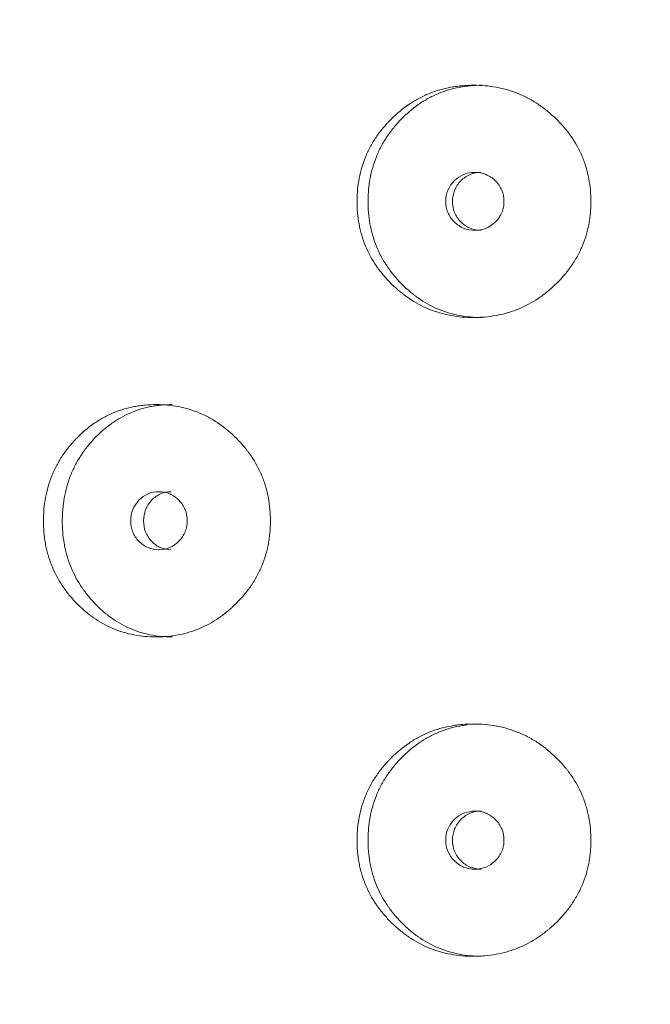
# Model space of a CAD drawing. Header units: millimetres. Extents: x 4 to 1188, y 1 to 840.
# Tile 68 of 197: x 350.48 to 353.58, y 398.27 to 403.11. Entities that reach past the tile are written whole.
import ezdxf

# ---------------------------------------------------------------- set-up
doc = ezdxf.new("R2010")
doc.units = ezdxf.units.MM
doc.layers.add('1', color=7, linetype='Continuous')
doc.styles.add('Arial Unicode MS', font='Arial Unicode MS')
doc.dimstyles.get("Standard").update_dxf_attribs({"dimtxt": 0.18, "dimasz": 0.18, "dimexe": 0.18, "dimexo": 0.0625, "dimgap": 0.09, "dimtad": 0, "dimtih": 1, "dimtoh": 1, "dimdec": 4, "dimzin": 0, "dimdsep": 46, "dimtxsty": 'Standard', "dimcen": 0.09, "dimadec": 0, "dimazin": 0, "dimtfac": 1, "dimtdec": 4, "dimtofl": 0, "dimtmove": 0, "dimatfit": 3, "dimfxl": 0, "dimtolj": 1, "dimtzin": 0, "dimarcsym": 0})

# ---------------------------------------------------------------- blocks, each defined once
blk = doc.blocks.new('_U16')
at = {"layer": '1', "color": 18, "lineweight": 35}
for p, q in [((344.5925, 527.4114), (404.5206, 527.4114)), ((402.5206, 527.4114), (402.5206, 270.3119)), ((366.0211, 270.3119), (404.5206, 270.3119))]:
    blk.add_line(p, q, dxfattribs=at)
at = {"layer": '1', "color": 18, "lineweight": 70}
for points in [[(402.5206, 527.4114), (403.2965, 523.9114), (401.7447, 523.9114)], [(402.5206, 270.3119), (401.7447, 273.8119), (403.2965, 273.8119)]]:
    blk.add_solid(points, dxfattribs=at)
at = {"layer": '1', "color": 18, "linetype": 'Continuous', "lineweight": 13, "insert": (400.4507, 388.3042), "char_height": 5, "attachment_point": 7, "rotation": 90, "line_spacing_factor": 1.047437, "style": 'Arial Unicode MS'}
blk.add_mtext('\\fArial Unicode MS|b0|i0;\\W1.0000;{\\H1.21x;(}1800{\\H1.21x;)}', dxfattribs=at)

msp = doc.modelspace()

# ---------------------------------------------------------------- linework, layer by layer
at = {"layer": '1', "color": 154, "linetype": 'Continuous', "lineweight": 13}
for points, knots in [([(353.2912, 402.219), (353.2912, 402.2166), (353.2912, 402.2142), (353.2912, 402.2094), (353.291, 402.2023), (353.2905, 402.1856), (353.2889, 402.1619), (353.2867, 402.143), (353.2848, 402.1288), (353.284, 402.1241), (353.2825, 402.1147), (353.2816, 402.11), (353.2736, 402.0682), (353.2627, 402.0323), (353.2407, 401.9804), (353.2324, 401.9635), (353.2209, 401.9427), (353.2185, 401.9386), (353.2136, 401.9304), (353.2062, 401.9182), (353.1983, 401.9064), (353.182, 401.8832), (353.1705, 401.8684), (353.1521, 401.847), (353.1458, 401.84), (353.133, 401.8262), (353.1264, 401.8195), (353.1129, 401.8062), (353.106, 401.7998), (353.0954, 401.7903), (353.0918, 401.7871), (353.0846, 401.7809), (353.081, 401.7779), (353.0627, 401.763), (353.0476, 401.7518), (353.001, 401.7205), (352.9679, 401.7028), (352.9284, 401.6868), (352.924, 401.6851), (352.9151, 401.6818), (352.9018, 401.677), (352.8884, 401.6728), (352.8614, 401.665), (352.8433, 401.6608), (352.8066, 401.6541), (352.7881, 401.6517), (352.7601, 401.6492), (352.7507, 401.6486), (352.7366, 401.648), (352.7319, 401.6479), (352.7225, 401.6477), (352.7178, 401.6476), (352.6755, 401.6477), (352.6383, 401.6508), (352.5832, 401.6611), (352.565, 401.6654), (352.5287, 401.676), (352.5111, 401.6822), (352.4595, 401.7035), (352.4187, 401.7256), (352.3806, 401.7529), (352.3656, 401.7642), (352.3582, 401.7701), (352.3364, 401.7881), (352.3226, 401.8008), (352.296, 401.8272), (352.2832, 401.8409), (352.2651, 401.8625), (352.2562, 401.8735), (352.2477, 401.8848), (352.2422, 401.8925), (352.2394, 401.8964), (352.2152, 401.9314), (352.1972, 401.9643), (352.1757, 402.0161), (352.1678, 402.0382), (352.1614, 402.061), (352.159, 402.0702), (352.1578, 402.0748), (352.1545, 402.0887), (352.1525, 402.098), (352.1439, 402.1445), (352.14, 402.1915), (352.1411, 402.2389), (352.142, 402.2579), (352.1427, 402.2674), (352.1453, 402.2957), (352.1479, 402.3144), (352.1584, 402.3698), (352.1691, 402.4058), (352.1856, 402.4453), (352.1875, 402.4496), (352.1915, 402.4583), (352.1975, 402.4712), (352.204, 402.4837), (352.2176, 402.5083), (352.2274, 402.5242), (352.2487, 402.5549), (352.2601, 402.5697), (352.2783, 402.5912), (352.2845, 402.5982), (352.2941, 402.6086), (352.2974, 402.612), (352.3039, 402.6188), (352.3073, 402.6222), (352.3374, 402.6519), (352.3661, 402.6758), (352.4125, 402.7072), (352.4285, 402.7169), (352.4493, 402.728), (352.4535, 402.7302), (352.4619, 402.7344), (352.4662, 402.7365), (352.4789, 402.7424), (352.4874, 402.7462), (352.5305, 402.7637), (352.5661, 402.7739), (352.6119, 402.7823), (352.6257, 402.7845), (352.6397, 402.7862), (352.6491, 402.7872), (352.6538, 402.7877), (352.6772, 402.7897), (352.6959, 402.7905), (352.752, 402.7905), (352.7892, 402.7874), (352.831, 402.7797), (352.8357, 402.7787), (352.8449, 402.7768), (352.8587, 402.7737), (352.8904, 402.7653), (352.9343, 402.75), (352.9765, 402.7302), (353.0051, 402.7139), (353.0172, 402.7065), (353.0251, 402.7014), (353.0291, 402.6988), (353.0645, 402.675), (353.0934, 402.651), (353.1338, 402.6114), (353.1467, 402.5976), (353.1621, 402.5796), (353.1652, 402.5759), (353.1711, 402.5686), (353.18, 402.5574), (353.1883, 402.5461), (353.2152, 402.5075), (353.2335, 402.4748), (353.2519, 402.4312), (353.2554, 402.4223), (353.2618, 402.4044), (353.2648, 402.3954), (353.2729, 402.3682), (353.2774, 402.3499), (353.2879, 402.2946), (353.2912, 402.2571), (353.2912, 402.219)], [0, 0, 0, 0, 0.001953, 0.001953, 0.003906, 0.007813, 0.015625, 0.023437, 0.023437, 0.027344, 0.027344, 0.03125, 0.03125, 0.0625, 0.0625, 0.078125, 0.078125, 0.082031, 0.082031, 0.085937, 0.09375, 0.09375, 0.109375, 0.109375, 0.117187, 0.117187, 0.125, 0.125, 0.132812, 0.132812, 0.136719, 0.136719, 0.140625, 0.140625, 0.15625, 0.15625, 0.1875, 0.1875, 0.191406, 0.191406, 0.195312, 0.203125, 0.203125, 0.21875, 0.21875, 0.234375, 0.234375, 0.242187, 0.242187, 0.246094, 0.246094, 0.25, 0.25, 0.28125, 0.28125, 0.296875, 0.296875, 0.3125, 0.3125, 0.34375, 0.351562, 0.351562, 0.359375, 0.359375, 0.375, 0.375, 0.390625, 0.390625, 0.398437, 0.402344, 0.402344, 0.40625, 0.40625, 0.4375, 0.4375, 0.453125, 0.457031, 0.457031, 0.460937, 0.460937, 0.46875, 0.46875, 0.5, 0.507812, 0.507812, 0.515625, 0.515625, 0.53125, 0.53125, 0.5625, 0.5625, 0.566406, 0.566406, 0.570312, 0.578125, 0.578125, 0.59375, 0.59375, 0.609375, 0.609375, 0.617187, 0.617187, 0.621094, 0.621094, 0.625, 0.625, 0.65625, 0.65625, 0.671875, 0.671875, 0.675781, 0.675781, 0.679687, 0.679687, 0.6875, 0.6875, 0.71875, 0.71875, 0.726562, 0.730469, 0.730469, 0.734375, 0.734375, 0.75, 0.75, 0.78125, 0.78125, 0.785156, 0.785156, 0.789062, 0.796875, 0.8125, 0.828125, 0.835937, 0.839844, 0.839844, 0.84375, 0.84375, 0.875, 0.875, 0.890625, 0.890625, 0.894531, 0.894531, 0.898437, 0.90625, 0.90625, 0.9375, 0.9375, 0.945313, 0.945313, 0.953125, 0.953125, 0.96875, 0.96875, 1, 1, 1, 1]), ([(352.7537, 401.6476), (352.7533, 401.6476), (352.753, 401.6476), (352.7156, 401.6477), (352.6789, 401.6509), (352.6335, 401.6597), (352.6244, 401.6617), (352.6109, 401.6651), (352.6064, 401.6663), (352.5974, 401.6687), (352.5751, 401.6752), (352.5535, 401.6832), (352.503, 401.7048), (352.4671, 401.7251), (352.4333, 401.7496), (352.4259, 401.7551), (352.4222, 401.758), (352.4112, 401.7666), (352.404, 401.7725), (352.3829, 401.7907), (352.3695, 401.8034), (352.3437, 401.8299), (352.3314, 401.8437), (352.3138, 401.8654), (352.3081, 401.8727), (352.2998, 401.884), (352.2971, 401.8878), (352.2917, 401.8955), (352.2891, 401.8993), (352.2659, 401.9343), (352.2487, 401.9669), (352.2281, 402.0184), (352.2206, 402.0403), (352.2145, 402.0629), (352.2122, 402.072), (352.2111, 402.0766), (352.2079, 402.0904), (352.206, 402.0995), (352.1978, 402.1455), (352.1942, 402.1919), (352.1953, 402.2386), (352.1961, 402.2574), (352.1967, 402.2668), (352.1992, 402.2948), (352.2017, 402.3133), (352.2117, 402.368), (352.2219, 402.4037), (352.2377, 402.4428), (352.2395, 402.4472), (352.2432, 402.4558), (352.249, 402.4686), (352.2552, 402.4811), (352.2682, 402.5057), (352.2872, 402.5374), (352.3092, 402.567), (352.3268, 402.5886), (352.3328, 402.5956), (352.3452, 402.6095), (352.3516, 402.6163), (352.3841, 402.6496), (352.412, 402.6738), (352.4498, 402.7003), (352.4613, 402.7079), (352.4732, 402.7152), (352.4812, 402.7199), (352.4853, 402.7222), (352.5056, 402.7336), (352.5222, 402.7416), (352.573, 402.763), (352.608, 402.7735), (352.6533, 402.7821), (352.6624, 402.7836), (352.6762, 402.7856), (352.6808, 402.7861), (352.6901, 402.7872), (352.6947, 402.7877), (352.7176, 402.7897), (352.7358, 402.7905), (352.7541, 402.7905)], [0, 0, 0, 0, 0.000594, 0.000594, 0.063078, 0.063078, 0.078699, 0.078699, 0.08651, 0.08651, 0.09432, 0.125562, 0.125562, 0.188047, 0.195857, 0.195857, 0.203668, 0.203668, 0.219289, 0.219289, 0.250531, 0.250531, 0.281773, 0.281773, 0.297394, 0.297394, 0.305205, 0.305205, 0.313015, 0.313015, 0.3755, 0.3755, 0.406742, 0.414553, 0.414553, 0.422363, 0.422363, 0.437984, 0.437984, 0.500469, 0.51609, 0.51609, 0.531711, 0.531711, 0.562953, 0.562953, 0.625437, 0.625437, 0.633248, 0.633248, 0.641058, 0.65668, 0.65668, 0.687922, 0.719164, 0.719164, 0.734785, 0.734785, 0.750406, 0.750406, 0.812891, 0.812891, 0.828512, 0.836322, 0.836322, 0.844133, 0.844133, 0.875375, 0.875375, 0.937859, 0.937859, 0.95348, 0.95348, 0.961291, 0.961291, 0.969101, 0.969101, 1, 1, 1, 1]), ([(352.5771, 402.2191), (352.5771, 402.1994), (352.5805, 402.1813), (352.5943, 402.1477), (352.6046, 402.1325), (352.6328, 402.1044), (352.6483, 402.0939), (352.6821, 402.0798), (352.7002, 402.0763), (352.7598, 402.0763), (352.7936, 402.0901), (352.8357, 402.1321), (352.8462, 402.1475), (352.8567, 402.1727), (352.8593, 402.1815), (352.8628, 402.1997), (352.8637, 402.209), (352.8636, 402.2388), (352.8601, 402.2571), (352.8496, 402.2823), (352.8453, 402.2904), (352.8349, 402.3056), (352.8289, 402.3128), (352.8077, 402.3338), (352.7921, 402.3444), (352.7583, 402.3584), (352.7402, 402.3619), (352.6805, 402.3618), (352.6466, 402.3477), (352.5912, 402.2922), (352.5773, 402.2583), (352.5771, 402.2191)], [0, 0, 0, 0, 0.0625, 0.0625, 0.125, 0.125, 0.1875, 0.1875, 0.25, 0.25, 0.375, 0.375, 0.4375, 0.4375, 0.46875, 0.46875, 0.5, 0.5, 0.5625, 0.5625, 0.59375, 0.59375, 0.625, 0.625, 0.6875, 0.6875, 0.75, 0.75, 0.875, 0.875, 1, 1, 1, 1]), ([(352.751, 402.3619), (352.7509, 402.3619), (352.7323, 402.3619), (352.6952, 402.3551), (352.649, 402.3223), (352.617, 402.2753), (352.6105, 402.2379), (352.6104, 402.2191)], [0, 0, 0, 0, 0.000568, 0.250749, 0.500333, 0.749366, 1, 1, 1, 1]), ([(352.6104, 402.2191), (352.6104, 402.2004), (352.6167, 402.1629), (352.649, 402.1161), (352.695, 402.0831), (352.7321, 402.0763), (352.7506, 402.0763)], [0, 0, 0, 0, 0.249735, 0.499453, 0.751023, 1, 1, 1, 1]), ([(351.7146, 400.6475), (351.7146, 400.6452), (351.7146, 400.6428), (351.7146, 400.638), (351.7145, 400.6309), (351.7139, 400.6142), (351.7124, 400.5905), (351.7103, 400.5715), (351.7083, 400.5574), (351.7076, 400.5526), (351.7061, 400.5433), (351.7053, 400.5386), (351.6974, 400.4967), (351.6868, 400.4608), (351.6653, 400.409), (351.6572, 400.392), (351.6459, 400.3713), (351.6435, 400.3671), (351.6388, 400.3589), (351.6315, 400.3468), (351.6238, 400.335), (351.608, 400.3118), (351.5967, 400.2969), (351.5787, 400.2755), (351.5726, 400.2685), (351.56, 400.2548), (351.5536, 400.248), (351.5404, 400.2348), (351.5337, 400.2283), (351.5234, 400.2188), (351.5199, 400.2157), (351.5129, 400.2095), (351.5093, 400.2065), (351.4915, 400.1915), (351.4768, 400.1803), (351.4313, 400.1491), (351.3992, 400.1314), (351.3607, 400.1154), (351.3564, 400.1137), (351.3478, 400.1103), (351.3348, 400.1056), (351.3218, 400.1013), (351.2955, 400.0936), (351.2779, 400.0894), (351.2422, 400.0827), (351.2242, 400.0802), (351.1971, 400.0778), (351.188, 400.0772), (351.1743, 400.0766), (351.1697, 400.0765), (351.1605, 400.0763), (351.156, 400.0762), (351.1149, 400.0762), (351.0788, 400.0794), (351.0255, 400.0896), (351.0078, 400.094), (350.9727, 400.1046), (350.9556, 400.1108), (350.9057, 400.1321), (350.8662, 400.1542), (350.8294, 400.1814), (350.8149, 400.1928), (350.8077, 400.1986), (350.7867, 400.2167), (350.7733, 400.2294), (350.7477, 400.2557), (350.7354, 400.2695), (350.7178, 400.291), (350.7093, 400.302), (350.7011, 400.3134), (350.6957, 400.3211), (350.6931, 400.3249), (350.6698, 400.36), (350.6524, 400.3928), (350.6316, 400.4446), (350.6241, 400.4668), (350.6179, 400.4896), (350.6155, 400.4987), (350.6144, 400.5034), (350.6112, 400.5173), (350.6093, 400.5266), (350.601, 400.5731), (350.5972, 400.6201), (350.5983, 400.6674), (350.5992, 400.6864), (350.5998, 400.696), (350.6023, 400.7243), (350.6048, 400.743), (350.615, 400.7984), (350.6253, 400.8344), (350.6412, 400.8738), (350.6431, 400.8782), (350.6468, 400.8869), (350.6526, 400.8997), (350.6589, 400.9123), (350.672, 400.9369), (350.6815, 400.9528), (350.702, 400.9835), (350.713, 400.9983), (350.7306, 401.0198), (350.7366, 401.0268), (350.7459, 401.0372), (350.749, 401.0406), (350.7553, 401.0474), (350.7585, 401.0507), (350.7876, 401.0805), (350.8154, 401.1044), (350.8602, 401.1358), (350.8757, 401.1455), (350.8959, 401.1566), (350.8999, 401.1588), (350.908, 401.163), (350.9121, 401.165), (350.9244, 401.171), (350.9327, 401.1747), (350.9744, 401.1922), (351.0089, 401.2025), (351.0532, 401.2109), (351.0667, 401.2131), (351.0802, 401.2148), (351.0893, 401.2158), (351.0939, 401.2163), (351.1166, 401.2183), (351.1347, 401.2191), (351.1892, 401.2191), (351.2254, 401.216), (351.266, 401.2082), (351.2705, 401.2073), (351.2795, 401.2054), (351.2929, 401.2023), (351.3237, 401.1939), (351.3664, 401.1786), (351.4075, 401.1588), (351.4354, 401.1425), (351.4471, 401.135), (351.4549, 401.1299), (351.4588, 401.1273), (351.4932, 401.1035), (351.5215, 401.0795), (351.5608, 401.04), (351.5734, 401.0262), (351.5885, 401.0081), (351.5915, 401.0045), (351.5973, 400.9971), (351.6059, 400.986), (351.6141, 400.9746), (351.6404, 400.9361), (351.6582, 400.9033), (351.6762, 400.8598), (351.6796, 400.8509), (351.6859, 400.833), (351.6888, 400.824), (351.6968, 400.7968), (351.7011, 400.7785), (351.7114, 400.7232), (351.7146, 400.6856), (351.7146, 400.6475)], [0, 0, 0, 0, 0.001953, 0.001953, 0.003906, 0.007812, 0.015625, 0.023437, 0.023437, 0.027344, 0.027344, 0.03125, 0.03125, 0.0625, 0.0625, 0.078125, 0.078125, 0.082031, 0.082031, 0.085937, 0.09375, 0.09375, 0.109375, 0.109375, 0.117187, 0.117187, 0.125, 0.125, 0.132812, 0.132812, 0.136719, 0.136719, 0.140625, 0.140625, 0.15625, 0.15625, 0.1875, 0.1875, 0.191406, 0.191406, 0.195312, 0.203125, 0.203125, 0.21875, 0.21875, 0.234375, 0.234375, 0.242187, 0.242187, 0.246094, 0.246094, 0.25, 0.25, 0.28125, 0.28125, 0.296875, 0.296875, 0.3125, 0.3125, 0.34375, 0.351562, 0.351562, 0.359375, 0.359375, 0.375, 0.375, 0.390625, 0.390625, 0.398437, 0.402344, 0.402344, 0.40625, 0.40625, 0.4375, 0.4375, 0.453125, 0.457031, 0.457031, 0.460937, 0.460937, 0.46875, 0.46875, 0.5, 0.507812, 0.507812, 0.515625, 0.515625, 0.53125, 0.53125, 0.5625, 0.5625, 0.566406, 0.566406, 0.570312, 0.578125, 0.578125, 0.59375, 0.59375, 0.609375, 0.609375, 0.617187, 0.617187, 0.621094, 0.621094, 0.625, 0.625, 0.65625, 0.65625, 0.671875, 0.671875, 0.675781, 0.675781, 0.679687, 0.679687, 0.6875, 0.6875, 0.71875, 0.71875, 0.726562, 0.730469, 0.730469, 0.734375, 0.734375, 0.75, 0.75, 0.78125, 0.78125, 0.785156, 0.785156, 0.789062, 0.796875, 0.8125, 0.828125, 0.835937, 0.839844, 0.839844, 0.84375, 0.84375, 0.875, 0.875, 0.890625, 0.890625, 0.894531, 0.894531, 0.898437, 0.90625, 0.90625, 0.9375, 0.9375, 0.945313, 0.945313, 0.953125, 0.953125, 0.96875, 0.96875, 1, 1, 1, 1]), ([(351.231, 400.0762), (351.2307, 400.0762), (351.2303, 400.0762), (351.194, 400.0763), (351.1584, 400.0795), (351.1144, 400.0883), (351.1057, 400.0903), (351.0926, 400.0936), (351.0882, 400.0948), (351.0795, 400.0973), (351.0579, 400.1038), (351.037, 400.1117), (350.9881, 400.1334), (350.9534, 400.1536), (350.9208, 400.1781), (350.9135, 400.1837), (350.91, 400.1865), (350.8993, 400.1952), (350.8924, 400.2011), (350.872, 400.2192), (350.8591, 400.232), (350.8342, 400.2585), (350.8223, 400.2723), (350.8053, 400.2939), (350.7998, 400.3013), (350.7918, 400.3126), (350.7892, 400.3164), (350.784, 400.324), (350.7815, 400.3279), (350.7591, 400.3628), (350.7425, 400.3955), (350.7227, 400.447), (350.7155, 400.4689), (350.7096, 400.4915), (350.7073, 400.5006), (350.7063, 400.5052), (350.7032, 400.5189), (350.7014, 400.5281), (350.6935, 400.5741), (350.69, 400.6205), (350.691, 400.6672), (350.6918, 400.686), (350.6924, 400.6954), (350.6948, 400.7234), (350.6972, 400.7418), (350.7069, 400.7966), (350.7167, 400.8323), (350.7319, 400.8714), (350.7336, 400.8758), (350.7373, 400.8844), (350.7428, 400.8972), (350.7488, 400.9097), (350.7614, 400.9342), (350.7797, 400.9659), (350.8009, 400.9956), (350.8178, 401.0171), (350.8236, 401.0242), (350.8356, 401.0381), (350.8418, 401.0449), (350.8731, 401.0782), (350.9001, 401.1023), (350.9367, 401.1288), (350.9478, 401.1365), (350.9593, 401.1438), (350.9671, 401.1485), (350.971, 401.1508), (350.9907, 401.1621), (351.0067, 401.1702), (351.0558, 401.1916), (351.0898, 401.2021), (351.1336, 401.2107), (351.1425, 401.2122), (351.1559, 401.2141), (351.1604, 401.2147), (351.1693, 401.2158), (351.1738, 401.2162), (351.196, 401.2183), (351.2137, 401.2191), (351.2314, 401.2191)], [0, 0, 0, 0, 0.000594, 0.000594, 0.063078, 0.063078, 0.078699, 0.078699, 0.08651, 0.08651, 0.09432, 0.125562, 0.125562, 0.188047, 0.195857, 0.195857, 0.203668, 0.203668, 0.219289, 0.219289, 0.250531, 0.250531, 0.281773, 0.281773, 0.297394, 0.297394, 0.305205, 0.305205, 0.313015, 0.313015, 0.3755, 0.3755, 0.406742, 0.414553, 0.414553, 0.422363, 0.422363, 0.437984, 0.437984, 0.500469, 0.51609, 0.51609, 0.531711, 0.531711, 0.562953, 0.562953, 0.625437, 0.625437, 0.633248, 0.633248, 0.641058, 0.65668, 0.65668, 0.687922, 0.719164, 0.719164, 0.734785, 0.734785, 0.750406, 0.750406, 0.812891, 0.812891, 0.828512, 0.836322, 0.836322, 0.844133, 0.844133, 0.875375, 0.875375, 0.937859, 0.937859, 0.95348, 0.95348, 0.961291, 0.961291, 0.969101, 0.969101, 1, 1, 1, 1]), ([(351.0275, 400.6476), (351.0274, 400.628), (351.0307, 400.6098), (351.0441, 400.5763), (351.0541, 400.5611), (351.0814, 400.533), (351.0964, 400.5224), (351.1291, 400.5084), (351.1466, 400.5048), (351.2044, 400.5049), (351.2372, 400.5187), (351.278, 400.5607), (351.2882, 400.5761), (351.2984, 400.6013), (351.301, 400.61), (351.3044, 400.6283), (351.3052, 400.6376), (351.3051, 400.6674), (351.3017, 400.6857), (351.2916, 400.7109), (351.2873, 400.7189), (351.2772, 400.7342), (351.2715, 400.7413), (351.2508, 400.7624), (351.2358, 400.7729), (351.2029, 400.787), (351.1854, 400.7905), (351.1276, 400.7904), (351.0947, 400.7762), (351.0411, 400.7207), (351.0276, 400.6869), (351.0275, 400.6476)], [0, 0, 0, 0, 0.0625, 0.0625, 0.125, 0.125, 0.1875, 0.1875, 0.25, 0.25, 0.375, 0.375, 0.4375, 0.4375, 0.46875, 0.46875, 0.5, 0.5, 0.5625, 0.5625, 0.59375, 0.59375, 0.625, 0.625, 0.6875, 0.6875, 0.75, 0.75, 0.875, 0.875, 1, 1, 1, 1]), ([(351.2266, 400.7904), (351.2266, 400.7904), (351.2086, 400.7904), (351.1726, 400.7837), (351.1279, 400.7509), (351.0969, 400.7039), (351.0906, 400.6664), (351.0905, 400.6476)], [0, 0, 0, 0, 0.000568, 0.250749, 0.500333, 0.749366, 1, 1, 1, 1]), ([(351.0905, 400.6476), (351.0905, 400.6289), (351.0966, 400.5915), (351.1279, 400.5446), (351.1724, 400.5117), (351.2084, 400.5049), (351.2263, 400.5048)], [0, 0, 0, 0, 0.249735, 0.499453, 0.751023, 1, 1, 1, 1]), ([(353.2912, 399.0761), (353.2912, 399.0737), (353.2912, 399.0713), (353.2912, 399.0666), (353.291, 399.0594), (353.2905, 399.0428), (353.2889, 399.019), (353.2867, 399.0001), (353.2848, 398.9859), (353.284, 398.9812), (353.2825, 398.9718), (353.2816, 398.9672), (353.2736, 398.9253), (353.2627, 398.8894), (353.2407, 398.8376), (353.2324, 398.8206), (353.2209, 398.7998), (353.2185, 398.7957), (353.2136, 398.7875), (353.2062, 398.7753), (353.1983, 398.7635), (353.182, 398.7404), (353.1705, 398.7255), (353.1521, 398.7041), (353.1458, 398.6971), (353.133, 398.6834), (353.1264, 398.6766), (353.1129, 398.6634), (353.106, 398.6569), (353.0954, 398.6474), (353.0918, 398.6443), (353.0846, 398.6381), (353.081, 398.6351), (353.0627, 398.6201), (353.0476, 398.6089), (353.001, 398.5776), (352.9679, 398.5599), (352.9284, 398.544), (352.924, 398.5422), (352.9151, 398.5389), (352.9018, 398.5341), (352.8884, 398.5299), (352.8614, 398.5222), (352.8433, 398.5179), (352.8066, 398.5112), (352.7881, 398.5088), (352.7601, 398.5064), (352.7507, 398.5058), (352.7366, 398.5052), (352.7319, 398.505), (352.7225, 398.5048), (352.7178, 398.5048), (352.6755, 398.5048), (352.6383, 398.508), (352.5832, 398.5182), (352.565, 398.5225), (352.5287, 398.5332), (352.5111, 398.5394), (352.4595, 398.5606), (352.4187, 398.5827), (352.3806, 398.61), (352.3656, 398.6213), (352.3582, 398.6272), (352.3364, 398.6453), (352.3226, 398.6579), (352.296, 398.6843), (352.2832, 398.6981), (352.2651, 398.7196), (352.2562, 398.7306), (352.2477, 398.742), (352.2422, 398.7496), (352.2394, 398.7535), (352.2152, 398.7886), (352.1972, 398.8214), (352.1757, 398.8732), (352.1678, 398.8953), (352.1614, 398.9181), (352.159, 398.9273), (352.1578, 398.9319), (352.1545, 398.9458), (352.1525, 398.9551), (352.1439, 399.0017), (352.14, 399.0486), (352.1411, 399.096), (352.142, 399.115), (352.1427, 399.1245), (352.1453, 399.1529), (352.1479, 399.1716), (352.1584, 399.2269), (352.1691, 399.263), (352.1856, 399.3024), (352.1875, 399.3068), (352.1915, 399.3154), (352.1975, 399.3283), (352.204, 399.3408), (352.2176, 399.3655), (352.2274, 399.3814), (352.2487, 399.412), (352.2601, 399.4269), (352.2783, 399.4483), (352.2845, 399.4554), (352.2941, 399.4657), (352.2974, 399.4692), (352.3039, 399.476), (352.3073, 399.4793), (352.3374, 399.5091), (352.3661, 399.533), (352.4125, 399.5643), (352.4285, 399.574), (352.4493, 399.5852), (352.4535, 399.5874), (352.4619, 399.5916), (352.4662, 399.5936), (352.4789, 399.5996), (352.4874, 399.6033), (352.5305, 399.6208), (352.5661, 399.631), (352.6119, 399.6394), (352.6257, 399.6416), (352.6397, 399.6433), (352.6491, 399.6444), (352.6538, 399.6448), (352.6772, 399.6469), (352.6959, 399.6476), (352.752, 399.6476), (352.7892, 399.6445), (352.831, 399.6368), (352.8357, 399.6359), (352.8449, 399.6339), (352.8587, 399.6309), (352.8904, 399.6225), (352.9343, 399.6072), (352.9765, 399.5873), (353.0051, 399.5711), (353.0172, 399.5636), (353.0251, 399.5585), (353.0291, 399.5559), (353.0645, 399.5321), (353.0934, 399.5081), (353.1338, 399.4686), (353.1467, 399.4548), (353.1621, 399.4367), (353.1652, 399.4331), (353.1711, 399.4257), (353.18, 399.4146), (353.1883, 399.4032), (353.2152, 399.3647), (353.2335, 399.3319), (353.2519, 399.2883), (353.2554, 399.2795), (353.2618, 399.2615), (353.2648, 399.2525), (353.2729, 399.2254), (353.2774, 399.2071), (353.2879, 399.1517), (353.2912, 399.1142), (353.2912, 399.0761)], [0, 0, 0, 0, 0.001953, 0.001953, 0.003906, 0.007813, 0.015625, 0.023438, 0.023438, 0.027344, 0.027344, 0.03125, 0.03125, 0.0625, 0.0625, 0.078125, 0.078125, 0.082031, 0.082031, 0.085938, 0.09375, 0.09375, 0.109375, 0.109375, 0.117188, 0.117188, 0.125, 0.125, 0.132813, 0.132813, 0.136719, 0.136719, 0.140625, 0.140625, 0.15625, 0.15625, 0.1875, 0.1875, 0.191406, 0.191406, 0.195313, 0.203125, 0.203125, 0.21875, 0.21875, 0.234375, 0.234375, 0.242188, 0.242188, 0.246094, 0.246094, 0.25, 0.25, 0.28125, 0.28125, 0.296875, 0.296875, 0.3125, 0.3125, 0.34375, 0.351563, 0.351563, 0.359375, 0.359375, 0.375, 0.375, 0.390625, 0.390625, 0.398438, 0.402344, 0.402344, 0.40625, 0.40625, 0.4375, 0.4375, 0.453125, 0.457031, 0.457031, 0.460938, 0.460938, 0.46875, 0.46875, 0.5, 0.507813, 0.507813, 0.515625, 0.515625, 0.53125, 0.53125, 0.5625, 0.5625, 0.566406, 0.566406, 0.570313, 0.578125, 0.578125, 0.59375, 0.59375, 0.609375, 0.609375, 0.617188, 0.617188, 0.621094, 0.621094, 0.625, 0.625, 0.65625, 0.65625, 0.671875, 0.671875, 0.675781, 0.675781, 0.679688, 0.679688, 0.6875, 0.6875, 0.71875, 0.71875, 0.726563, 0.730469, 0.730469, 0.734375, 0.734375, 0.75, 0.75, 0.78125, 0.78125, 0.785156, 0.785156, 0.789063, 0.796875, 0.8125, 0.828125, 0.835938, 0.839844, 0.839844, 0.84375, 0.84375, 0.875, 0.875, 0.890625, 0.890625, 0.894531, 0.894531, 0.898438, 0.90625, 0.90625, 0.9375, 0.9375, 0.945313, 0.945313, 0.953125, 0.953125, 0.96875, 0.96875, 1, 1, 1, 1]), ([(352.7537, 398.5048), (352.7533, 398.5048), (352.753, 398.5048), (352.7156, 398.5048), (352.6789, 398.5081), (352.6335, 398.5169), (352.6244, 398.5189), (352.6109, 398.5222), (352.6064, 398.5234), (352.5974, 398.5259), (352.5751, 398.5324), (352.5535, 398.5403), (352.503, 398.562), (352.4671, 398.5822), (352.4333, 398.6067), (352.4259, 398.6123), (352.4222, 398.6151), (352.4112, 398.6237), (352.404, 398.6296), (352.3829, 398.6478), (352.3695, 398.6605), (352.3437, 398.6871), (352.3314, 398.7009), (352.3138, 398.7225), (352.3081, 398.7299), (352.2998, 398.7411), (352.2971, 398.745), (352.2917, 398.7526), (352.2891, 398.7565), (352.2659, 398.7914), (352.2487, 398.8241), (352.2281, 398.8755), (352.2206, 398.8975), (352.2145, 398.9201), (352.2122, 398.9292), (352.2111, 398.9338), (352.2079, 398.9475), (352.206, 398.9567), (352.1978, 399.0027), (352.1942, 399.049), (352.1953, 399.0958), (352.1961, 399.1145), (352.1967, 399.1239), (352.1992, 399.1519), (352.2017, 399.1704), (352.2117, 399.2252), (352.2219, 399.2609), (352.2377, 399.3), (352.2395, 399.3043), (352.2432, 399.3129), (352.249, 399.3257), (352.2552, 399.3382), (352.2682, 399.3628), (352.2872, 399.3945), (352.3092, 399.4242), (352.3268, 399.4457), (352.3328, 399.4528), (352.3452, 399.4666), (352.3516, 399.4735), (352.3841, 399.5068), (352.412, 399.5309), (352.4498, 399.5574), (352.4613, 399.5651), (352.4732, 399.5723), (352.4812, 399.5771), (352.4853, 399.5794), (352.5056, 399.5907), (352.5222, 399.5988), (352.573, 399.6202), (352.608, 399.6307), (352.6533, 399.6393), (352.6624, 399.6408), (352.6755, 399.6426), (352.6794, 399.6431), (352.6832, 399.6435)], [0, 0, 0, 0, 0.000618, 0.000618, 0.065703, 0.065703, 0.081975, 0.081975, 0.09011, 0.09011, 0.098246, 0.130789, 0.130789, 0.195874, 0.204009, 0.204009, 0.212145, 0.212145, 0.228416, 0.228416, 0.260959, 0.260959, 0.293501, 0.293501, 0.309773, 0.309773, 0.317908, 0.317908, 0.326044, 0.326044, 0.391129, 0.391129, 0.423671, 0.431807, 0.431807, 0.439943, 0.439943, 0.456214, 0.456214, 0.521299, 0.53757, 0.53757, 0.553842, 0.553842, 0.586384, 0.586384, 0.651469, 0.651469, 0.659605, 0.659605, 0.667741, 0.684012, 0.684012, 0.716554, 0.749097, 0.749097, 0.765368, 0.765368, 0.781639, 0.781639, 0.846725, 0.846725, 0.862996, 0.871132, 0.871132, 0.879267, 0.879267, 0.91181, 0.91181, 0.976895, 0.976895, 0.993166, 0.993166, 1, 1, 1, 1]), ([(352.5771, 399.0762), (352.5771, 399.0566), (352.5805, 399.0384), (352.5943, 399.0049), (352.6046, 398.9897), (352.6328, 398.9616), (352.6483, 398.951), (352.6821, 398.9369), (352.7002, 398.9334), (352.7598, 398.9334), (352.7936, 398.9473), (352.8357, 398.9893), (352.8462, 399.0047), (352.8567, 399.0299), (352.8593, 399.0386), (352.8628, 399.0568), (352.8637, 399.0661), (352.8636, 399.0959), (352.8601, 399.1143), (352.8496, 399.1395), (352.8453, 399.1475), (352.8349, 399.1628), (352.8289, 399.1699), (352.8077, 399.191), (352.7921, 399.2015), (352.7583, 399.2155), (352.7402, 399.219), (352.6805, 399.2189), (352.6466, 399.2048), (352.5912, 399.1493), (352.5773, 399.1155), (352.5771, 399.0762)], [0, 0, 0, 0, 0.0625, 0.0625, 0.125, 0.125, 0.1875, 0.1875, 0.25, 0.25, 0.375, 0.375, 0.4375, 0.4375, 0.46875, 0.46875, 0.5, 0.5, 0.5625, 0.5625, 0.59375, 0.59375, 0.625, 0.625, 0.6875, 0.6875, 0.75, 0.75, 0.875, 0.875, 1, 1, 1, 1]), ([(352.751, 399.219), (352.7509, 399.219), (352.7323, 399.219), (352.6952, 399.2123), (352.649, 399.1794), (352.617, 399.1325), (352.6105, 399.095), (352.6104, 399.0762)], [0, 0, 0, 0, 0.000568, 0.250749, 0.500333, 0.749366, 1, 1, 1, 1]), ([(352.6104, 399.0762), (352.6104, 399.0575), (352.6167, 399.0201), (352.649, 398.9732), (352.695, 398.9402), (352.7321, 398.9335), (352.7506, 398.9334)], [0, 0, 0, 0, 0.249735, 0.499453, 0.751023, 1, 1, 1, 1])]:
    msp.add_open_spline(points, degree=3, knots=knots, dxfattribs=at)

# ---------------------------------------------------------------- dimensions: what is measured, and where the dimension line sits
at = {"layer": '1', "color": 18, "linetype": 'Continuous', "lineweight": 13}
dim = msp.add_linear_dim(base=(402.5206, 270.3119), p1=(322.2068, 527.4114), p2=(354.3068, 270.3119), angle=90, dimstyle='Standard', override={"dimtxt": 5, "dimasz": 3.5, "dimexe": 2, "dimexo": 1, "dimgap": 2.5, "dimtad": 1, "dimtih": 0, "dimtoh": 0, "dimdec": 0, "dimlfac": 7, "dimzin": 8, "dimdsep": 44, "dimlunit": 2, "dimpost": '(<>)', "dimtxsty": 'Arial Unicode MS', "dimsah": 1, "dimse1": 0, "dimse2": 0, "dimsd1": 0, "dimsd2": 0, "dimclrd": 18, "dimclre": 18, "dimclrt": 18, "dimtm": -0.1, "dimtfac": 0.4, "dimtdec": 2, "dimtofl": 1, "dimtmove": 0, "dimtzin": 8, "dimlwd": 35, "dimlwe": 35}, dxfattribs=at)
dim.commit()
dim.dimension.update_dxf_attribs({"geometry": '_U16', "text_midpoint": (402.5206, 398.8616), "dimtype": 160})

doc.saveas('drawing.dxf')
